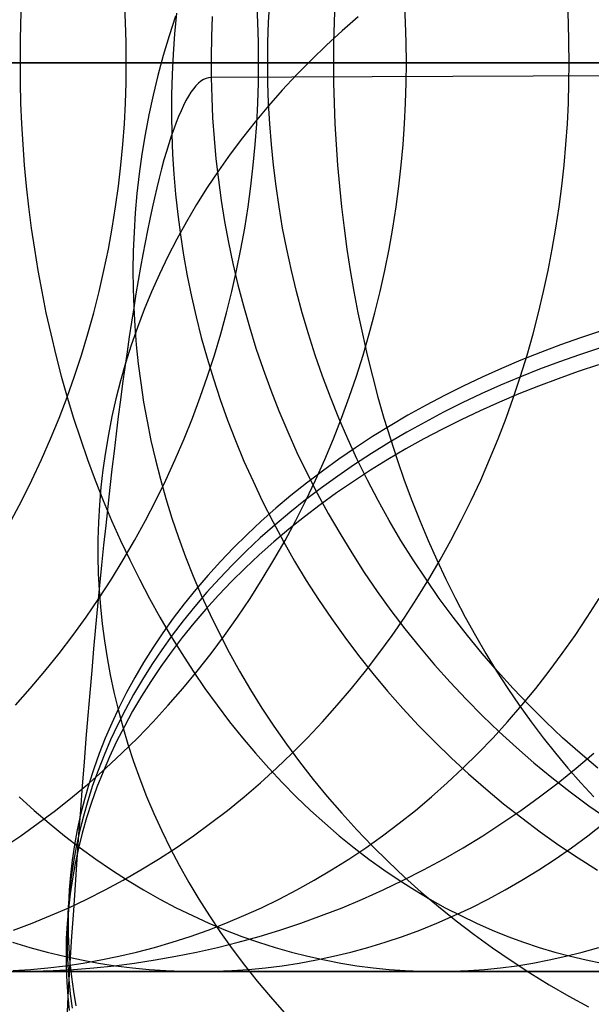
# Model space of a CAD drawing. Extents: x -10 to 451, y 0 to 260.
# Tile 20 of 61: x 46 to 56, y 146 to 163. Entities that reach past the tile are written whole.
import ezdxf

# ---------------------------------------------------------------- set-up
doc = ezdxf.new("R2010")
doc.units = 0
doc.layers.add('LIVELLO_04', color=200, linetype='CONTINUOUS')
doc.layers.add('PREDEFINITO', color=7, linetype='CONTINUOUS')

msp = doc.modelspace()

# ---------------------------------------------------------------- linework, layer by layer
at = {"layer": 'LIVELLO_04'}
for p, q in [((48.754, 163.041, 701.747), (48.643, 162.702, 701.606)), ((48.77, 163.088, 690.281), (48.736, 162.735, 690.212)), ((49.382, 163.035, 679.874), (49.368, 162.683, 679.874)), ((51.892, 163.027, 715.298), (51.616, 162.787, 715.136)), ((51.616, 162.787, 715.136), (51.347, 162.54, 714.97)), ((48.643, 162.702, 701.606), (48.542, 162.362, 701.465)), ((48.736, 162.735, 690.212), (48.711, 162.384, 690.143)), ((49.368, 162.683, 679.874), (49.362, 162.333, 679.874)), ((51.347, 162.54, 714.97), (51.085, 162.288, 714.801)), ((48.542, 162.362, 701.465), (48.45, 162.022, 701.324)), ((48.711, 162.384, 690.143), (48.693, 162.036, 690.075)), ((49.362, 162.333, 679.874), (49.364, 161.987, 679.874)), ((51.085, 162.288, 714.801), (50.832, 162.031, 714.628)), ((81.003, 162.116, 20.779), (49.364, 161.987, 679.874)), ((48.45, 162.022, 701.324), (48.367, 161.682, 701.183)), ((48.693, 162.036, 690.075), (48.684, 161.69, 690.007)), ((49.364, 161.987, 679.874), (49.373, 161.641, 679.874)), ((50.832, 162.031, 714.628), (50.586, 161.768, 714.451)), ((50.586, 161.768, 714.451), (50.349, 161.5, 714.271)), ((48.367, 161.682, 701.183), (48.294, 161.343, 701.043)), ((48.684, 161.69, 690.007), (48.682, 161.347, 689.94)), ((49.373, 161.641, 679.874), (49.389, 161.292, 679.875)), ((50.349, 161.5, 714.271), (50.121, 161.227, 714.088)), ((48.294, 161.343, 701.043), (48.229, 161.005, 700.903)), ((48.682, 161.347, 689.94), (48.689, 161.007, 689.873)), ((49.389, 161.292, 679.875), (49.414, 160.94, 679.875)), ((50.121, 161.227, 714.088), (49.901, 160.95, 713.902)), ((48.229, 161.005, 700.903), (48.174, 160.667, 700.763)), ((48.689, 161.007, 689.873), (48.702, 160.668, 689.807)), ((49.414, 160.94, 679.875), (49.447, 160.587, 679.876)), ((49.901, 160.95, 713.902), (49.69, 160.669, 713.713)), ((48.174, 160.667, 700.763), (48.127, 160.331, 700.624)), ((48.702, 160.668, 689.807), (48.724, 160.325, 689.74)), ((49.447, 160.587, 679.876), (49.488, 160.231, 679.876)), ((49.69, 160.669, 713.713), (49.489, 160.384, 713.522)), ((48.127, 160.331, 700.624), (48.09, 159.996, 700.486)), ((48.724, 160.325, 689.74), (48.753, 159.981, 689.673)), ((49.489, 160.384, 713.522), (49.296, 160.095, 713.328)), ((49.488, 160.231, 679.876), (49.538, 159.873, 679.877)), ((49.296, 160.095, 713.328), (49.113, 159.803, 713.132)), ((48.09, 159.996, 700.486), (48.06, 159.663, 700.349)), ((48.753, 159.981, 689.673), (48.79, 159.634, 689.606)), ((49.113, 159.803, 713.132), (48.939, 159.508, 712.935)), ((49.538, 159.873, 679.877), (49.596, 159.513, 679.878)), ((48.06, 159.663, 700.349), (48.039, 159.333, 700.212)), ((48.79, 159.634, 689.606), (48.836, 159.285, 689.538)), ((48.939, 159.508, 712.935), (48.775, 159.211, 712.736)), ((49.596, 159.513, 679.878), (49.663, 159.153, 679.879)), ((48.039, 159.333, 700.212), (48.026, 159.004, 700.077)), ((48.836, 159.285, 689.538), (48.89, 158.934, 689.47)), ((48.775, 159.211, 712.736), (48.621, 158.911, 712.535)), ((49.663, 159.153, 679.879), (49.739, 158.791, 679.88)), ((48.026, 159.004, 700.077), (48.021, 158.679, 699.943)), ((48.621, 158.911, 712.535), (48.476, 158.61, 712.333)), ((48.89, 158.934, 689.47), (48.953, 158.582, 689.402)), ((49.739, 158.791, 679.88), (49.824, 158.429, 679.881)), ((48.021, 158.679, 699.943), (48.024, 158.356, 699.81)), ((48.476, 158.61, 712.333), (48.34, 158.307, 712.13)), ((48.953, 158.582, 689.402), (49.025, 158.229, 689.334)), ((49.824, 158.429, 679.881), (49.918, 158.067, 679.882)), ((48.024, 158.356, 699.81), (48.035, 158.035, 699.678)), ((48.34, 158.307, 712.13), (48.214, 158.002, 711.926)), ((49.025, 158.229, 689.334), (49.106, 157.875, 689.266)), ((48.035, 158.035, 699.678), (48.053, 157.716, 699.546)), ((49.918, 158.067, 679.882), (50.021, 157.704, 679.883)), ((48.214, 158.002, 711.926), (48.098, 157.697, 711.722)), ((49.106, 157.875, 689.266), (49.195, 157.521, 689.198)), ((48.098, 157.697, 711.722), (47.991, 157.39, 711.517)), ((48.053, 157.716, 699.546), (48.078, 157.394, 699.414)), ((50.021, 157.704, 679.883), (50.134, 157.342, 679.884)), ((56.053, 157.629, 727.206), (55.707, 157.515, 727.093)), ((47.991, 157.39, 711.517), (47.894, 157.084, 711.312)), ((48.078, 157.394, 699.414), (48.112, 157.069, 699.281)), ((49.195, 157.521, 689.198), (49.294, 157.166, 689.13)), ((55.364, 157.394, 726.975), (55.024, 157.266, 726.849)), ((55.707, 157.515, 727.093), (55.364, 157.394, 726.975)), ((50.134, 157.342, 679.884), (50.256, 156.981, 679.886)), ((55.024, 157.266, 726.849), (54.686, 157.132, 726.717)), ((55.689, 157.226, 727.382), (55.346, 157.105, 727.263)), ((56.034, 157.341, 727.494), (55.689, 157.226, 727.382)), ((47.894, 157.084, 711.312), (47.806, 156.777, 711.107)), ((48.112, 157.069, 699.281), (48.154, 156.743, 699.147)), ((49.294, 157.166, 689.13), (49.402, 156.812, 689.062)), ((54.686, 157.132, 726.717), (54.352, 156.99, 726.578)), ((55.346, 157.105, 727.263), (55.005, 156.977, 727.138)), ((56.016, 157.052, 727.783), (55.671, 156.937, 727.671)), ((50.256, 156.981, 679.886), (50.387, 156.621, 679.887)), ((54.352, 156.99, 726.578), (54.022, 156.843, 726.432)), ((55.005, 156.977, 727.138), (54.668, 156.843, 727.005)), ((55.671, 156.937, 727.671), (55.327, 156.816, 727.552)), ((47.806, 156.777, 711.107), (47.728, 156.471, 710.902)), ((48.154, 156.743, 699.147), (48.204, 156.414, 699.012)), ((49.402, 156.812, 689.062), (49.519, 156.458, 688.994)), ((53.695, 156.688, 726.28), (53.373, 156.527, 726.122)), ((54.022, 156.843, 726.432), (53.695, 156.688, 726.28)), ((54.334, 156.702, 726.866), (54.003, 156.554, 726.721)), ((54.668, 156.843, 727.005), (54.334, 156.702, 726.866)), ((54.987, 156.688, 727.426), (54.649, 156.554, 727.294)), ((55.327, 156.816, 727.552), (54.987, 156.688, 727.426)), ((50.387, 156.621, 679.887), (50.528, 156.262, 679.889)), ((53.373, 156.527, 726.122), (53.056, 156.36, 725.957)), ((54.003, 156.554, 726.721), (53.677, 156.399, 726.569)), ((54.649, 156.554, 727.294), (54.315, 156.413, 727.155)), ((47.728, 156.471, 710.902), (47.659, 156.165, 710.698)), ((48.204, 156.414, 699.012), (48.263, 156.085, 698.877)), ((49.519, 156.458, 688.994), (49.646, 156.105, 688.927)), ((53.056, 156.36, 725.957), (52.745, 156.187, 725.786)), ((53.677, 156.399, 726.569), (53.355, 156.239, 726.41)), ((54.315, 156.413, 727.155), (53.985, 156.265, 727.009)), ((50.528, 156.262, 679.889), (50.679, 155.906, 679.891)), ((52.745, 156.187, 725.786), (52.438, 156.007, 725.609)), ((53.355, 156.239, 726.41), (53.038, 156.071, 726.245)), ((53.985, 156.265, 727.009), (53.658, 156.11, 726.857)), ((47.659, 156.165, 710.698), (47.598, 155.859, 710.494)), ((48.263, 156.085, 698.877), (48.33, 155.754, 698.741)), ((49.646, 156.105, 688.927), (49.782, 155.753, 688.86)), ((52.438, 156.007, 725.609), (52.138, 155.822, 725.426)), ((53.038, 156.071, 726.245), (52.726, 155.898, 726.074)), ((53.658, 156.11, 726.857), (53.337, 155.95, 726.699)), ((47.598, 155.859, 710.494), (47.547, 155.555, 710.291)), ((50.679, 155.906, 679.891), (50.838, 155.551, 679.893)), ((52.726, 155.898, 726.074), (52.42, 155.718, 725.897)), ((53.337, 155.95, 726.699), (53.019, 155.782, 726.534)), ((48.33, 155.754, 698.741), (48.407, 155.422, 698.606)), ((49.782, 155.753, 688.86), (49.928, 155.402, 688.793)), ((52.138, 155.822, 725.426), (51.844, 155.63, 725.237)), ((52.42, 155.718, 725.897), (52.119, 155.533, 725.714)), ((53.019, 155.782, 726.534), (52.708, 155.609, 726.363)), ((47.547, 155.555, 710.291), (47.505, 155.252, 710.088)), ((50.838, 155.551, 679.893), (51.008, 155.199, 679.895)), ((51.844, 155.63, 725.237), (51.556, 155.433, 725.042)), ((52.119, 155.533, 725.714), (51.825, 155.341, 725.525)), ((52.708, 155.609, 726.363), (52.401, 155.429, 726.186)), ((48.407, 155.422, 698.606), (48.492, 155.089, 698.469)), ((49.928, 155.402, 688.793), (50.083, 155.054, 688.727)), ((51.556, 155.433, 725.042), (51.275, 155.231, 724.842)), ((51.825, 155.341, 725.525), (51.538, 155.144, 725.331)), ((52.401, 155.429, 726.186), (52.101, 155.244, 726.003)), ((47.505, 155.252, 710.088), (47.471, 154.951, 709.887)), ((51.275, 155.231, 724.842), (51.002, 155.023, 724.637)), ((51.008, 155.199, 679.895), (51.186, 154.85, 679.897)), ((52.101, 155.244, 726.003), (51.807, 155.052, 725.814)), ((48.492, 155.089, 698.469), (48.586, 154.757, 698.333)), ((50.083, 155.054, 688.727), (50.247, 154.708, 688.661)), ((51.002, 155.023, 724.637), (50.735, 154.81, 724.426)), ((51.538, 155.144, 725.331), (51.257, 154.942, 725.131)), ((51.807, 155.052, 725.814), (51.519, 154.855, 725.619)), ((47.471, 154.951, 709.887), (47.446, 154.651, 709.687)), ((51.257, 154.942, 725.131), (50.983, 154.734, 724.925)), ((51.186, 154.85, 679.897), (51.374, 154.504, 679.899)), ((51.519, 154.855, 725.619), (51.238, 154.653, 725.419)), ((48.586, 154.757, 698.333), (48.689, 154.424, 698.197)), ((50.247, 154.708, 688.661), (50.421, 154.364, 688.596)), ((50.735, 154.81, 724.426), (50.477, 154.592, 724.211)), ((50.983, 154.734, 724.925), (50.717, 154.521, 724.715)), ((51.238, 154.653, 725.419), (50.965, 154.445, 725.214)), ((47.446, 154.651, 709.687), (47.429, 154.353, 709.488)), ((50.477, 154.592, 724.211), (50.226, 154.369, 723.991)), ((50.717, 154.521, 724.715), (50.458, 154.303, 724.499)), ((51.374, 154.504, 679.899), (51.572, 154.162, 679.901)), ((47.429, 154.353, 709.488), (47.42, 154.058, 709.291)), ((48.689, 154.424, 698.197), (48.802, 154.091, 698.062)), ((50.226, 154.369, 723.991), (49.984, 154.143, 723.766)), ((50.421, 154.364, 688.596), (50.604, 154.023, 688.532)), ((50.965, 154.445, 725.214), (50.698, 154.232, 725.003)), ((50.458, 154.303, 724.499), (50.208, 154.081, 724.279)), ((50.698, 154.232, 725.003), (50.44, 154.014, 724.788)), ((51.572, 154.162, 679.901), (51.778, 153.824, 679.903)), ((47.42, 154.058, 709.291), (47.419, 153.765, 709.096)), ((48.802, 154.091, 698.062), (48.924, 153.758, 697.926)), ((49.984, 154.143, 723.766), (49.75, 153.911, 723.538)), ((50.208, 154.081, 724.279), (49.966, 153.854, 724.055)), ((50.44, 154.014, 724.788), (50.189, 153.792, 724.568)), ((50.604, 154.023, 688.532), (50.797, 153.686, 688.469)), ((49.75, 153.911, 723.538), (49.525, 153.676, 723.305)), ((49.966, 153.854, 724.055), (49.732, 153.623, 723.826)), ((51.778, 153.824, 679.903), (51.994, 153.491, 679.906)), ((47.419, 153.765, 709.096), (47.426, 153.474, 708.902)), ((48.924, 153.758, 697.926), (49.055, 153.427, 697.791)), ((49.525, 153.676, 723.305), (49.308, 153.438, 723.069)), ((50.189, 153.792, 724.568), (49.947, 153.565, 724.344)), ((50.797, 153.686, 688.469), (50.998, 153.353, 688.406)), ((47.426, 153.474, 708.902), (47.44, 153.187, 708.71)), ((49.732, 153.623, 723.826), (49.506, 153.387, 723.594)), ((49.947, 153.565, 724.344), (49.713, 153.334, 724.115)), ((51.994, 153.491, 679.906), (52.218, 153.163, 679.908)), ((49.055, 153.427, 697.791), (49.195, 153.097, 697.657)), ((49.308, 153.438, 723.069), (49.101, 153.195, 722.829)), ((49.506, 153.387, 723.594), (49.29, 153.149, 723.357)), ((49.713, 153.334, 724.115), (49.488, 153.099, 723.882)), ((50.998, 153.353, 688.406), (51.209, 153.023, 688.345)), ((47.44, 153.187, 708.71), (47.462, 152.899, 708.519)), ((49.101, 153.195, 722.829), (48.903, 152.95, 722.586)), ((49.29, 153.149, 723.357), (49.082, 152.906, 723.118)), ((52.218, 153.163, 679.908), (52.451, 152.839, 679.911)), ((49.195, 153.097, 697.657), (49.346, 152.768, 697.523)), ((49.488, 153.099, 723.882), (49.271, 152.86, 723.646)), ((51.209, 153.023, 688.345), (51.429, 152.699, 688.284)), ((47.462, 152.899, 708.519), (47.492, 152.61, 708.326)), ((48.903, 152.95, 722.586), (48.714, 152.702, 722.34)), ((49.082, 152.906, 723.118), (48.884, 152.661, 722.875)), ((49.271, 152.86, 723.646), (49.064, 152.618, 723.406)), ((52.451, 152.839, 679.911), (52.693, 152.522, 679.913)), ((48.714, 152.702, 722.34), (48.534, 152.451, 722.092)), ((48.884, 152.661, 722.875), (48.695, 152.413, 722.629)), ((49.346, 152.768, 697.523), (49.505, 152.442, 697.39)), ((51.429, 152.699, 688.284), (51.658, 152.379, 688.224)), ((47.492, 152.61, 708.326), (47.53, 152.318, 708.131)), ((49.064, 152.618, 723.406), (48.866, 152.372, 723.163)), ((52.693, 152.522, 679.913), (52.943, 152.21, 679.916)), ((47.53, 152.318, 708.131), (47.576, 152.025, 707.936)), ((48.534, 152.451, 722.092), (48.364, 152.197, 721.841)), ((48.695, 152.413, 722.629), (48.515, 152.162, 722.38)), ((48.866, 152.372, 723.163), (48.677, 152.124, 722.918)), ((49.505, 152.442, 697.39), (49.674, 152.117, 697.258)), ((51.658, 152.379, 688.224), (51.895, 152.064, 688.166)), ((48.364, 152.197, 721.841), (48.203, 151.942, 721.588)), ((48.515, 152.162, 722.38), (48.345, 151.909, 722.13)), ((48.677, 152.124, 722.918), (48.497, 151.873, 722.669)), ((49.674, 152.117, 697.258), (49.852, 151.795, 697.128)), ((52.943, 152.21, 679.916), (53.202, 151.904, 679.919)), ((47.576, 152.025, 707.936), (47.63, 151.73, 707.74)), ((51.895, 152.064, 688.166), (52.141, 151.755, 688.109)), ((48.203, 151.942, 721.588), (48.052, 151.685, 721.333)), ((48.345, 151.909, 722.13), (48.184, 151.653, 721.877)), ((48.497, 151.873, 722.669), (48.327, 151.62, 722.418)), ((49.852, 151.795, 697.128), (50.04, 151.477, 696.998)), ((53.202, 151.904, 679.919), (53.468, 151.605, 679.922)), ((47.63, 151.73, 707.74), (47.693, 151.434, 707.543)), ((48.052, 151.685, 721.333), (47.91, 151.426, 721.077)), ((48.184, 151.653, 721.877), (48.033, 151.396, 721.622)), ((48.327, 151.62, 722.418), (48.166, 151.364, 722.165)), ((52.141, 151.755, 688.109), (52.395, 151.451, 688.053)), ((50.04, 151.477, 696.998), (50.236, 151.161, 696.87)), ((52.395, 151.451, 688.053), (52.657, 151.154, 687.998)), ((53.468, 151.605, 679.922), (53.742, 151.313, 679.925)), ((47.693, 151.434, 707.543), (47.765, 151.137, 707.345)), ((47.91, 151.426, 721.077), (47.778, 151.166, 720.819)), ((48.033, 151.396, 721.622), (47.892, 151.137, 721.365)), ((48.166, 151.364, 722.165), (48.015, 151.107, 721.91)), ((53.742, 151.313, 679.925), (54.023, 151.028, 679.928)), ((47.778, 151.166, 720.819), (47.656, 150.905, 720.56)), ((47.892, 151.137, 721.365), (47.76, 150.877, 721.108)), ((47.765, 151.137, 707.345), (47.845, 150.84, 707.147)), ((48.015, 151.107, 721.91), (47.873, 150.848, 721.654)), ((50.236, 151.161, 696.87), (50.442, 150.849, 696.744)), ((52.657, 151.154, 687.998), (52.928, 150.864, 687.945)), ((54.023, 151.028, 679.928), (54.312, 150.751, 679.931)), ((47.656, 150.905, 720.56), (47.543, 150.643, 720.301)), ((47.76, 150.877, 721.108), (47.638, 150.616, 720.849)), ((47.873, 150.848, 721.654), (47.741, 150.588, 721.396)), ((47.845, 150.84, 707.147), (47.934, 150.541, 706.949)), ((50.442, 150.849, 696.744), (50.658, 150.541, 696.62)), ((52.928, 150.864, 687.945), (53.205, 150.58, 687.893)), ((47.543, 150.643, 720.301), (47.44, 150.381, 720.041)), ((47.638, 150.616, 720.849), (47.525, 150.354, 720.589)), ((54.312, 150.751, 679.931), (54.607, 150.482, 679.934)), ((47.741, 150.588, 721.396), (47.619, 150.327, 721.137)), ((47.934, 150.541, 706.949), (48.032, 150.243, 706.75)), ((50.658, 150.541, 696.62), (50.882, 150.237, 696.497)), ((53.205, 150.58, 687.893), (53.49, 150.304, 687.843)), ((54.607, 150.482, 679.934), (54.909, 150.22, 679.937)), ((47.44, 150.381, 720.041), (47.347, 150.119, 719.78)), ((47.525, 150.354, 720.589), (47.422, 150.092, 720.329)), ((47.619, 150.327, 721.137), (47.507, 150.065, 720.878)), ((53.49, 150.304, 687.843), (53.783, 150.035, 687.794)), ((47.347, 150.119, 719.78), (47.262, 149.856, 719.52)), ((47.422, 150.092, 720.329), (47.328, 149.83, 720.069)), ((48.032, 150.243, 706.75), (48.14, 149.944, 706.552)), ((50.882, 150.237, 696.497), (51.114, 149.938, 696.376)), ((54.909, 150.22, 679.937), (55.218, 149.967, 679.94)), ((47.507, 150.065, 720.878), (47.403, 149.803, 720.618)), ((48.14, 149.944, 706.552), (48.256, 149.646, 706.353)), ((51.114, 149.938, 696.376), (51.356, 149.644, 696.258)), ((53.783, 150.035, 687.794), (54.081, 149.774, 687.747)), ((55.218, 149.967, 679.94), (55.532, 149.722, 679.944)), ((47.262, 149.856, 719.52), (47.187, 149.594, 719.26)), ((47.328, 149.83, 720.069), (47.244, 149.567, 719.809)), ((47.403, 149.803, 720.618), (47.31, 149.541, 720.357)), ((54.081, 149.774, 687.747), (54.387, 149.52, 687.701)), ((47.187, 149.594, 719.26), (47.122, 149.332, 719)), ((48.256, 149.646, 706.353), (48.382, 149.349, 706.156)), ((51.356, 149.644, 696.258), (51.606, 149.356, 696.142)), ((55.532, 149.722, 679.944), (55.851, 149.486, 679.947)), ((47.244, 149.567, 719.809), (47.169, 149.305, 719.548)), ((47.31, 149.541, 720.357), (47.225, 149.278, 720.097)), ((54.387, 149.52, 687.701), (54.698, 149.275, 687.657)), ((55.851, 149.486, 679.947), (56.176, 149.259, 679.951)), ((47.122, 149.332, 719), (47.065, 149.071, 718.741)), ((47.169, 149.305, 719.548), (47.103, 149.043, 719.289)), ((47.225, 149.278, 720.097), (47.151, 149.016, 719.837)), ((48.382, 149.349, 706.156), (48.518, 149.052, 705.959)), ((51.606, 149.356, 696.142), (51.864, 149.073, 696.028)), ((54.698, 149.275, 687.657), (55.015, 149.038, 687.615)), ((47.065, 149.071, 718.741), (47.017, 148.811, 718.483)), ((47.103, 149.043, 719.289), (47.047, 148.782, 719.03)), ((47.151, 149.016, 719.837), (47.085, 148.754, 719.577)), ((48.518, 149.052, 705.959), (48.662, 148.757, 705.762)), ((51.864, 149.073, 696.028), (52.13, 148.796, 695.917)), ((55.015, 149.038, 687.615), (55.338, 148.81, 687.575)), ((47.017, 148.811, 718.483), (46.979, 148.553, 718.226)), ((47.047, 148.782, 719.03), (46.999, 148.522, 718.772)), ((47.085, 148.754, 719.577), (47.028, 148.493, 719.318)), ((48.662, 148.757, 705.762), (48.816, 148.463, 705.567)), ((52.13, 148.796, 695.917), (52.404, 148.525, 695.808)), ((55.338, 148.81, 687.575), (55.666, 148.591, 687.536)), ((55.666, 148.591, 687.536), (55.998, 148.381, 687.5)), ((46.979, 148.553, 718.226), (46.948, 148.295, 717.971)), ((46.999, 148.522, 718.772), (46.96, 148.264, 718.515)), ((47.028, 148.493, 719.318), (46.981, 148.233, 719.06)), ((48.816, 148.463, 705.567), (48.98, 148.17, 705.373)), ((52.404, 148.525, 695.808), (52.685, 148.261, 695.702)), ((46.948, 148.295, 717.971), (46.927, 148.039, 717.717)), ((46.96, 148.264, 718.515), (46.93, 148.006, 718.259)), ((46.981, 148.233, 719.06), (46.942, 147.975, 718.804)), ((52.685, 148.261, 695.702), (52.974, 148.003, 695.6)), ((48.98, 148.17, 705.373), (49.153, 147.88, 705.181)), ((46.93, 148.006, 718.259), (46.908, 147.75, 718.006)), ((46.942, 147.975, 718.804), (46.911, 147.717, 718.548)), ((46.927, 148.039, 717.717), (46.913, 147.785, 717.465)), ((52.974, 148.003, 695.6), (53.269, 147.753, 695.5)), ((46.908, 147.75, 718.006), (46.895, 147.496, 717.753)), ((46.913, 147.785, 717.465), (46.908, 147.533, 717.214)), ((49.153, 147.88, 705.181), (49.335, 147.593, 704.99)), ((53.269, 147.753, 695.5), (53.571, 147.51, 695.403)), ((46.911, 147.717, 718.548), (46.89, 147.461, 718.294)), ((49.335, 147.593, 704.99), (49.527, 147.308, 704.801)), ((46.89, 147.461, 718.294), (46.876, 147.207, 718.042)), ((46.895, 147.496, 717.753), (46.889, 147.244, 717.503)), ((46.908, 147.533, 717.214), (46.91, 147.283, 716.966)), ((53.571, 147.51, 695.403), (53.88, 147.275, 695.309)), ((46.889, 147.244, 717.503), (46.892, 146.994, 717.255)), ((46.91, 147.283, 716.966), (46.92, 147.036, 716.72)), ((49.527, 147.308, 704.801), (49.727, 147.026, 704.614)), ((53.88, 147.275, 695.309), (54.195, 147.047, 695.219)), ((46.876, 147.207, 718.042), (46.871, 146.955, 717.792)), ((54.195, 147.047, 695.219), (54.515, 146.827, 695.132)), ((46.871, 146.955, 717.792), (46.873, 146.705, 717.543)), ((46.892, 146.994, 717.255), (46.902, 146.747, 717.009)), ((46.92, 147.036, 716.72), (46.938, 146.79, 716.477)), ((49.727, 147.026, 704.614), (49.937, 146.748, 704.43)), ((46.938, 146.79, 716.477), (46.901, 146.213, 717.054)), ((46.902, 146.747, 717.009), (46.92, 146.501, 716.765)), ((46.938, 146.79, 716.477), (46.963, 146.546, 716.233)), ((49.937, 146.748, 704.43), (50.156, 146.473, 704.248)), ((54.515, 146.827, 695.132), (54.84, 146.616, 695.048)), ((46.873, 146.705, 717.543), (46.884, 146.458, 717.297)), ((46.963, 146.546, 716.233), (46.997, 146.299, 715.988)), ((54.84, 146.616, 695.048), (55.171, 146.413, 694.968)), ((46.884, 146.458, 717.297), (46.901, 146.213, 717.054)), ((46.92, 146.501, 716.765), (46.945, 146.257, 716.522)), ((50.156, 146.473, 704.248), (50.384, 146.202, 704.068)), ((55.171, 146.413, 694.968), (55.506, 146.218, 694.892)), ((46.901, 146.213, 717.054), (46.609, 139.682, 723.577)), ((46.901, 146.213, 717.054), (46.927, 145.968, 716.81)), ((46.945, 146.257, 716.522), (46.978, 146.01, 716.277)), ((46.997, 146.299, 715.988), (47.038, 146.051, 715.742)), ((50.384, 146.202, 704.068), (50.62, 145.936, 703.892)), ((55.506, 146.218, 694.892), (55.846, 146.032, 694.819))]:
    msp.add_line(p, q, dxfattribs=at)
at = {"layer": 'LIVELLO_04', "extrusion": (0.997696, 0.003912, 0.067733)}
msp.add_arc((109.875, 674.921, 95.933), 51.917, 0.0057, 44.9704, dxfattribs=at)
at = {"layer": 'PREDEFINITO'}
for p, q in [((46.107, 163.287, 1014.979), (46.092, 162.935, 1014.992)), ((47.893, 162.935, 949.079), (47.875, 163.287, 949.085)), ((50.165, 162.935, 956.739), (50.147, 163.287, 956.746)), ((50.351, 162.935, 20.779), (50.37, 163.287, 20.779)), ((51.49, 163.287, 1021.479), (51.476, 162.935, 1021.492)), ((52.703, 162.935, 963.998), (52.686, 163.287, 964.006)), ((55.5, 162.935, 970.859), (55.483, 163.287, 970.869)), ((46.092, 162.935, 1014.992), (46.084, 162.586, 1014.999)), ((47.904, 162.586, 949.075), (47.893, 162.935, 949.079)), ((50.176, 162.586, 956.735), (50.165, 162.935, 956.739)), ((50.34, 162.586, 20.779), (50.351, 162.935, 20.779)), ((51.476, 162.935, 1021.492), (51.468, 162.586, 1021.501)), ((52.714, 162.586, 963.993), (52.703, 162.935, 963.998)), ((55.51, 162.586, 970.854), (55.5, 162.935, 970.859)), ((46.084, 162.586, 1014.999), (46.081, 162.24, 1015.002)), ((47.907, 162.24, 949.074), (47.904, 162.586, 949.075)), ((50.179, 162.24, 956.733), (50.176, 162.586, 956.735)), ((50.336, 162.24, 20.779), (50.34, 162.586, 20.779)), ((51.468, 162.586, 1021.501), (51.465, 162.24, 1021.503)), ((52.717, 162.24, 963.991), (52.714, 162.586, 963.993)), ((55.514, 162.24, 970.852), (55.51, 162.586, 970.854)), ((50.336, 162.24, 20.779), (9.937, 162.24, 862.345)), ((81.002, 162.24, 20.779), (40.604, 162.24, 862.345)), ((43.525, 162.24, 1011.6), (46.081, 162.24, 1015.002)), ((45.909, 162.24, 941.011), (46.867, 162.24, 945.068)), ((46.081, 162.24, 1015.002), (48.722, 162.24, 1018.296)), ((46.081, 162.24, 1015.002), (46.084, 161.894, 1014.999)), ((46.867, 162.24, 945.068), (47.907, 162.24, 949.074)), ((47.904, 161.894, 949.075), (47.907, 162.24, 949.074)), ((47.907, 162.24, 949.074), (49.003, 162.24, 952.931)), ((48.722, 162.24, 1018.296), (51.465, 162.24, 1021.503)), ((49.003, 162.24, 952.931), (50.179, 162.24, 956.733)), ((50.176, 161.894, 956.735), (50.179, 162.24, 956.733)), ((50.179, 162.24, 956.733), (51.409, 162.24, 960.392)), ((50.34, 161.894, 20.779), (50.336, 162.24, 20.779)), ((51.409, 162.24, 960.392), (52.717, 162.24, 963.991)), ((51.465, 162.24, 1021.503), (54.299, 162.24, 1024.609)), ((51.465, 162.24, 1021.503), (51.468, 161.894, 1021.501)), ((52.714, 161.894, 963.993), (52.717, 162.24, 963.991)), ((52.717, 162.24, 963.991), (54.076, 162.24, 967.454)), ((54.076, 162.24, 967.454), (55.514, 162.24, 970.852)), ((54.299, 162.24, 1024.609), (57.231, 162.24, 1027.62)), ((55.51, 161.894, 970.854), (55.514, 162.24, 970.852)), ((55.514, 162.24, 970.852), (57, 162.24, 974.122)), ((46.084, 161.894, 1014.999), (46.092, 161.545, 1014.992)), ((47.893, 161.545, 949.079), (47.904, 161.894, 949.075)), ((50.165, 161.545, 956.739), (50.176, 161.894, 956.735)), ((50.351, 161.545, 20.779), (50.34, 161.894, 20.779)), ((51.468, 161.894, 1021.501), (51.476, 161.545, 1021.492)), ((52.703, 161.545, 963.998), (52.714, 161.894, 963.993)), ((55.5, 161.545, 970.859), (55.51, 161.894, 970.854)), ((46.092, 161.545, 1014.992), (46.107, 161.193, 1014.979)), ((47.875, 161.193, 949.085), (47.893, 161.545, 949.079)), ((50.147, 161.193, 956.746), (50.165, 161.545, 956.739)), ((50.37, 161.193, 20.779), (50.351, 161.545, 20.779)), ((51.476, 161.545, 1021.492), (51.49, 161.193, 1021.479)), ((52.686, 161.193, 964.006), (52.703, 161.545, 963.998)), ((55.483, 161.193, 970.869), (55.5, 161.545, 970.859)), ((46.107, 161.193, 1014.979), (46.128, 160.838, 1014.96)), ((47.849, 160.838, 949.094), (47.875, 161.193, 949.085)), ((50.122, 160.838, 956.756), (50.147, 161.193, 956.746)), ((50.398, 160.838, 20.779), (50.37, 161.193, 20.779)), ((51.49, 161.193, 1021.479), (51.509, 160.838, 1021.459)), ((52.661, 160.838, 964.017), (52.686, 161.193, 964.006)), ((55.459, 160.838, 970.881), (55.483, 161.193, 970.869)), ((46.128, 160.838, 1014.96), (46.154, 160.482, 1014.937)), ((47.815, 160.482, 949.106), (47.849, 160.838, 949.094)), ((50.088, 160.482, 956.77), (50.122, 160.838, 956.756)), ((50.434, 160.482, 20.779), (50.398, 160.838, 20.779)), ((51.509, 160.838, 1021.459), (51.535, 160.482, 1021.433)), ((52.628, 160.482, 964.032), (52.661, 160.838, 964.017)), ((55.427, 160.482, 970.898), (55.459, 160.838, 970.881)), ((46.154, 160.482, 1014.937), (46.188, 160.123, 1014.907)), ((47.773, 160.123, 949.12), (47.815, 160.482, 949.106)), ((50.047, 160.123, 956.786), (50.088, 160.482, 956.77)), ((50.478, 160.123, 20.779), (50.434, 160.482, 20.779)), ((51.535, 160.482, 1021.433), (51.566, 160.123, 1021.402)), ((52.588, 160.123, 964.051), (52.628, 160.482, 964.032)), ((55.388, 160.123, 970.919), (55.427, 160.482, 970.898)), ((46.188, 160.123, 1014.907), (46.227, 159.763, 1014.872)), ((47.723, 159.763, 949.138), (47.773, 160.123, 949.12)), ((49.998, 159.763, 956.806), (50.047, 160.123, 956.786)), ((50.53, 159.763, 20.779), (50.478, 160.123, 20.779)), ((51.566, 160.123, 1021.402), (51.603, 159.763, 1021.364)), ((52.54, 159.763, 964.073), (52.588, 160.123, 964.051)), ((55.341, 159.763, 970.944), (55.388, 160.123, 970.919)), ((46.227, 159.763, 1014.872), (46.274, 159.401, 1014.831)), ((47.665, 159.401, 949.158), (47.723, 159.763, 949.138)), ((49.941, 159.401, 956.829), (49.998, 159.763, 956.806)), ((50.592, 159.401, 20.779), (50.53, 159.763, 20.779)), ((51.603, 159.763, 1021.364), (51.647, 159.401, 1021.32)), ((52.484, 159.401, 964.099), (52.54, 159.763, 964.073)), ((55.287, 159.401, 970.972), (55.341, 159.763, 970.944)), ((46.274, 159.401, 1014.831), (46.327, 159.039, 1014.784)), ((47.598, 159.039, 949.181), (47.665, 159.401, 949.158)), ((49.876, 159.039, 956.855), (49.941, 159.401, 956.829)), ((50.662, 159.039, 20.779), (50.592, 159.401, 20.779)), ((51.647, 159.401, 1021.32), (51.697, 159.039, 1021.27)), ((52.42, 159.039, 964.128), (52.484, 159.401, 964.099)), ((55.224, 159.039, 971.005), (55.287, 159.401, 970.972)), ((46.327, 159.039, 1014.784), (46.387, 158.675, 1014.731)), ((47.523, 158.675, 949.207), (47.598, 159.039, 949.181)), ((49.802, 158.675, 956.884), (49.876, 159.039, 956.855)), ((50.742, 158.675, 20.779), (50.662, 159.039, 20.779)), ((51.697, 159.039, 1021.27), (51.754, 158.675, 1021.213)), ((52.348, 158.675, 964.162), (52.42, 159.039, 964.128)), ((55.154, 158.675, 971.043), (55.224, 159.039, 971.005)), ((46.387, 158.675, 1014.731), (46.453, 158.311, 1014.672)), ((47.439, 158.311, 949.235), (47.523, 158.675, 949.207)), ((49.72, 158.311, 956.917), (49.802, 158.675, 956.884)), ((50.83, 158.311, 20.779), (50.742, 158.675, 20.779)), ((51.754, 158.675, 1021.213), (51.816, 158.311, 1021.15)), ((52.267, 158.311, 964.199), (52.348, 158.675, 964.162)), ((55.075, 158.311, 971.084), (55.154, 158.675, 971.043)), ((46.453, 158.311, 1014.672), (46.527, 157.948, 1014.607)), ((47.347, 157.948, 949.267), (47.439, 158.311, 949.235)), ((49.629, 157.948, 956.954), (49.72, 158.311, 956.917)), ((50.928, 157.948, 20.779), (50.83, 158.311, 20.779)), ((51.816, 158.311, 1021.15), (51.886, 157.948, 1021.08)), ((52.178, 157.948, 964.24), (52.267, 158.311, 964.199)), ((54.989, 157.948, 971.13), (55.075, 158.311, 971.084)), ((46.527, 157.948, 1014.607), (46.608, 157.584, 1014.535)), ((47.245, 157.584, 949.302), (47.347, 157.948, 949.267)), ((49.529, 157.584, 956.994), (49.629, 157.948, 956.954)), ((51.035, 157.584, 20.779), (50.928, 157.948, 20.779)), ((51.886, 157.948, 1021.08), (51.962, 157.584, 1021.003)), ((52.081, 157.584, 964.285), (52.178, 157.948, 964.24)), ((54.894, 157.584, 971.18), (54.989, 157.948, 971.13)), ((46.608, 157.584, 1014.535), (46.696, 157.221, 1014.457)), ((47.135, 157.221, 949.34), (47.245, 157.584, 949.302)), ((49.421, 157.221, 957.037), (49.529, 157.584, 956.994)), ((51.151, 157.221, 20.779), (51.035, 157.584, 20.779)), ((51.962, 157.584, 1021.003), (52.045, 157.221, 1020.92)), ((51.975, 157.221, 964.334), (52.081, 157.584, 964.285)), ((54.79, 157.221, 971.235), (54.894, 157.584, 971.18)), ((46.696, 157.221, 1014.457), (46.79, 156.859, 1014.373)), ((47.016, 156.859, 949.381), (47.135, 157.221, 949.34)), ((49.304, 156.859, 957.084), (49.421, 157.221, 957.037)), ((51.277, 156.859, 20.779), (51.151, 157.221, 20.779)), ((51.86, 156.859, 964.387), (51.975, 157.221, 964.334)), ((52.045, 157.221, 1020.92), (52.134, 156.859, 1020.83)), ((54.679, 156.859, 971.294), (54.79, 157.221, 971.235)), ((46.79, 156.859, 1014.373), (46.893, 156.498, 1014.283)), ((46.888, 156.498, 949.426), (47.016, 156.859, 949.381)), ((49.178, 156.498, 957.134), (49.304, 156.859, 957.084)), ((51.412, 156.498, 20.779), (51.277, 156.859, 20.779)), ((51.737, 156.498, 964.443), (51.86, 156.859, 964.387)), ((52.134, 156.859, 1020.83), (52.23, 156.498, 1020.733)), ((54.559, 156.498, 971.357), (54.679, 156.859, 971.294)), ((46.751, 156.139, 949.473), (46.888, 156.498, 949.426)), ((46.893, 156.498, 1014.283), (47.002, 156.139, 1014.186)), ((49.043, 156.139, 957.188), (49.178, 156.498, 957.134)), ((51.557, 156.139, 20.779), (51.412, 156.498, 20.779)), ((51.605, 156.139, 964.504), (51.737, 156.498, 964.443)), ((52.23, 156.498, 1020.733), (52.333, 156.139, 1020.63)), ((54.43, 156.139, 971.425), (54.559, 156.498, 971.357)), ((46.604, 155.781, 949.523), (46.751, 156.139, 949.473)), ((47.002, 156.139, 1014.186), (47.118, 155.781, 1014.083)), ((48.899, 155.781, 957.246), (49.043, 156.139, 957.188)), ((51.464, 155.781, 964.569), (51.605, 156.139, 964.504)), ((51.712, 155.781, 20.779), (51.557, 156.139, 20.779)), ((52.333, 156.139, 1020.63), (52.443, 155.781, 1020.519)), ((54.293, 155.781, 971.497), (54.43, 156.139, 971.425)), ((46.449, 155.427, 949.577), (46.604, 155.781, 949.523)), ((47.118, 155.781, 1014.083), (47.242, 155.427, 1013.974)), ((48.747, 155.427, 957.307), (48.899, 155.781, 957.246)), ((51.315, 155.427, 964.638), (51.464, 155.781, 964.569)), ((51.875, 155.427, 20.779), (51.712, 155.781, 20.779)), ((52.443, 155.781, 1020.519), (52.559, 155.427, 1020.402)), ((54.148, 155.427, 971.574), (54.293, 155.781, 971.497)), ((46.285, 155.075, 949.633), (46.449, 155.427, 949.577)), ((47.242, 155.427, 1013.974), (47.372, 155.075, 1013.858)), ((48.586, 155.075, 957.371), (48.747, 155.427, 957.307)), ((51.157, 155.075, 964.711), (51.315, 155.427, 964.638)), ((52.049, 155.075, 20.779), (51.875, 155.427, 20.779)), ((52.559, 155.427, 1020.402), (52.682, 155.075, 1020.278)), ((53.994, 155.075, 971.656), (54.148, 155.427, 971.574)), ((46.112, 154.726, 949.693), (46.285, 155.075, 949.633)), ((47.372, 155.075, 1013.858), (47.51, 154.726, 1013.736)), ((48.416, 154.726, 957.439), (48.586, 155.075, 957.371)), ((50.991, 154.726, 964.788), (51.157, 155.075, 964.711)), ((52.232, 154.726, 20.779), (52.049, 155.075, 20.779)), ((52.682, 155.075, 1020.278), (52.812, 154.726, 1020.148)), ((53.832, 154.726, 971.741), (53.994, 155.075, 971.656)), ((45.93, 154.381, 949.756), (46.112, 154.726, 949.693)), ((47.51, 154.726, 1013.736), (47.655, 154.381, 1013.608)), ((48.237, 154.381, 957.511), (48.416, 154.726, 957.439)), ((50.816, 154.381, 964.868), (50.991, 154.726, 964.788)), ((52.424, 154.381, 20.779), (52.232, 154.726, 20.779)), ((52.812, 154.726, 1020.148), (52.949, 154.381, 1020.01)), ((53.661, 154.381, 971.831), (53.832, 154.726, 971.741)), ((47.655, 154.381, 1013.608), (47.807, 154.04, 1013.473)), ((48.05, 154.04, 957.586), (48.237, 154.381, 957.511)), ((50.633, 154.04, 964.953), (50.816, 154.381, 964.868)), ((52.625, 154.04, 20.779), (52.424, 154.381, 20.779)), ((52.949, 154.381, 1020.01), (53.092, 154.04, 1019.866)), ((53.483, 154.04, 971.926), (53.661, 154.381, 971.831)), ((47.807, 154.04, 1013.473), (47.965, 153.704, 1013.333)), ((47.854, 153.704, 957.664), (48.05, 154.04, 957.586)), ((50.441, 153.704, 965.041), (50.633, 154.04, 964.953)), ((52.835, 153.704, 20.779), (52.625, 154.04, 20.779)), ((53.092, 154.04, 1019.866), (53.241, 153.704, 1019.716)), ((53.296, 153.704, 972.024), (53.483, 154.04, 971.926)), ((47.65, 153.372, 957.746), (47.854, 153.704, 957.664)), ((47.965, 153.704, 1013.333), (48.131, 153.372, 1013.187)), ((50.242, 153.372, 965.133), (50.441, 153.704, 965.041)), ((53.055, 153.372, 20.779), (52.835, 153.704, 20.779)), ((53.102, 153.372, 972.127), (53.296, 153.704, 972.024)), ((53.241, 153.704, 1019.716), (53.397, 153.372, 1019.559)), ((47.437, 153.045, 957.831), (47.65, 153.372, 957.746)), ((48.131, 153.372, 1013.187), (48.303, 153.045, 1013.034)), ((50.034, 153.045, 965.229), (50.242, 153.372, 965.133)), ((52.899, 153.045, 972.234), (53.102, 153.372, 972.127)), ((53.283, 153.045, 20.779), (53.055, 153.372, 20.779)), ((53.397, 153.372, 1019.559), (53.559, 153.045, 1019.396)), ((47.217, 152.723, 957.919), (47.437, 153.045, 957.831)), ((48.303, 153.045, 1013.034), (48.481, 152.723, 1012.876)), ((49.818, 152.723, 965.329), (50.034, 153.045, 965.229)), ((52.689, 152.723, 972.345), (52.899, 153.045, 972.234)), ((53.52, 152.723, 20.779), (53.283, 153.045, 20.779)), ((53.559, 153.045, 1019.396), (53.728, 152.723, 1019.226)), ((55.825, 152.723, 978.976), (56.028, 153.045, 978.853)), ((46.989, 152.407, 958.011), (47.217, 152.723, 957.919)), ((48.481, 152.723, 1012.876), (48.666, 152.407, 1012.712)), ((49.595, 152.407, 965.432), (49.818, 152.723, 965.329)), ((52.471, 152.407, 972.46), (52.689, 152.723, 972.345)), ((53.765, 152.407, 20.779), (53.52, 152.723, 20.779)), ((53.728, 152.723, 1019.226), (53.902, 152.407, 1019.051)), ((55.614, 152.407, 979.103), (55.825, 152.723, 978.976)), ((46.753, 152.098, 958.105), (46.989, 152.407, 958.011)), ((48.666, 152.407, 1012.712), (48.858, 152.098, 1012.543)), ((49.364, 152.098, 965.538), (49.595, 152.407, 965.432)), ((52.246, 152.098, 972.579), (52.471, 152.407, 972.46)), ((54.019, 152.098, 20.779), (53.765, 152.407, 20.779)), ((53.902, 152.407, 1019.051), (54.082, 152.098, 1018.87)), ((55.396, 152.098, 979.235), (55.614, 152.407, 979.103)), ((46.509, 151.795, 958.203), (46.753, 152.098, 958.105)), ((48.858, 152.098, 1012.543), (49.055, 151.795, 1012.368)), ((49.125, 151.795, 965.648), (49.364, 152.098, 965.538)), ((52.014, 151.795, 972.702), (52.246, 152.098, 972.579)), ((54.28, 151.795, 20.779), (54.019, 152.098, 20.779)), ((54.082, 152.098, 1018.87), (54.268, 151.795, 1018.682)), ((55.171, 151.795, 979.371), (55.396, 152.098, 979.235)), ((46.258, 151.498, 958.303), (46.509, 151.795, 958.203)), ((48.88, 151.498, 965.761), (49.125, 151.795, 965.648)), ((49.055, 151.795, 1012.368), (49.258, 151.498, 1012.188)), ((51.775, 151.498, 972.828), (52.014, 151.795, 972.702)), ((54.268, 151.795, 1018.682), (54.46, 151.498, 1018.49)), ((54.55, 151.498, 20.779), (54.28, 151.795, 20.779)), ((54.939, 151.498, 979.51), (55.171, 151.795, 979.371)), ((46.001, 151.209, 958.406), (46.258, 151.498, 958.303)), ((48.628, 151.209, 965.878), (48.88, 151.498, 965.761)), ((49.258, 151.498, 1012.188), (49.467, 151.209, 1012.003)), ((51.529, 151.209, 972.958), (51.775, 151.498, 972.828)), ((54.46, 151.498, 1018.49), (54.657, 151.209, 1018.292)), ((54.827, 151.209, 20.779), (54.55, 151.498, 20.779)), ((54.701, 151.209, 979.654), (54.939, 151.498, 979.51)), ((48.369, 150.927, 965.997), (48.628, 151.209, 965.878)), ((49.467, 151.209, 1012.003), (49.681, 150.927, 1011.814)), ((51.277, 150.927, 973.092), (51.529, 151.209, 972.958)), ((54.456, 150.927, 979.801), (54.701, 151.209, 979.654)), ((54.657, 151.209, 1018.292), (54.859, 150.927, 1018.088)), ((55.111, 150.927, 20.779), (54.827, 151.209, 20.779)), ((48.104, 150.653, 966.119), (48.369, 150.927, 965.997)), ((49.681, 150.927, 1011.814), (49.901, 150.653, 1011.619)), ((51.019, 150.653, 973.228), (51.277, 150.927, 973.092)), ((54.206, 150.653, 979.952), (54.456, 150.927, 979.801)), ((54.859, 150.927, 1018.088), (55.066, 150.653, 1017.88)), ((55.402, 150.653, 20.779), (55.111, 150.927, 20.779)), ((47.832, 150.387, 966.245), (48.104, 150.653, 966.119)), ((49.901, 150.653, 1011.619), (50.126, 150.387, 1011.42)), ((50.754, 150.387, 973.368), (51.019, 150.653, 973.228)), ((53.949, 150.387, 980.107), (54.206, 150.653, 979.952)), ((55.066, 150.653, 1017.88), (55.277, 150.387, 1017.667)), ((55.7, 150.387, 20.779), (55.402, 150.653, 20.779)), ((47.555, 150.129, 966.372), (47.832, 150.387, 966.245)), ((50.126, 150.387, 1011.42), (50.355, 150.129, 1011.217)), ((50.484, 150.129, 973.511), (50.754, 150.387, 973.368)), ((53.688, 150.129, 980.265), (53.949, 150.387, 980.107)), ((55.277, 150.387, 1017.667), (55.493, 150.129, 1017.449)), ((55.633, 150.129, 431.173), (55.937, 150.387, 431.173)), ((56.005, 150.129, 20.779), (55.7, 150.387, 20.779)), ((47.273, 149.879, 966.503), (47.555, 150.129, 966.372)), ((50.209, 149.879, 973.656), (50.484, 150.129, 973.511)), ((50.355, 150.129, 1011.217), (50.589, 149.879, 1011.01)), ((53.421, 149.879, 980.426), (53.688, 150.129, 980.265)), ((55.323, 149.879, 431.173), (55.633, 150.129, 431.173)), ((55.493, 150.129, 1017.449), (55.714, 149.879, 1017.228)), ((46.985, 149.638, 966.636), (47.273, 149.879, 966.503)), ((49.929, 149.638, 973.804), (50.209, 149.879, 973.656)), ((50.589, 149.879, 1011.01), (50.827, 149.638, 1010.799)), ((53.149, 149.638, 980.59), (53.421, 149.879, 980.426)), ((55.007, 149.638, 431.173), (55.323, 149.879, 431.173)), ((55.714, 149.879, 1017.228), (55.939, 149.638, 1017.002)), ((46.069, 149.638, 1004.225), (46.324, 149.406, 1004.026)), ((46.692, 149.406, 966.771), (46.985, 149.638, 966.636)), ((49.644, 149.406, 973.955), (49.929, 149.638, 973.804)), ((50.827, 149.638, 1010.799), (51.069, 149.406, 1010.584)), ((52.873, 149.406, 980.756), (53.149, 149.638, 980.59)), ((54.685, 149.406, 431.173), (55.007, 149.638, 431.173)), ((46.324, 149.406, 1004.026), (46.583, 149.183, 1003.824)), ((46.395, 149.183, 966.908), (46.692, 149.406, 966.771)), ((49.354, 149.183, 974.108), (49.644, 149.406, 973.955)), ((51.069, 149.406, 1010.584), (51.316, 149.183, 1010.366)), ((52.592, 149.183, 980.926), (52.873, 149.406, 980.756)), ((54.359, 149.183, 431.173), (54.685, 149.406, 431.173)), ((46.094, 148.969, 967.047), (46.395, 149.183, 966.908)), ((46.583, 149.183, 1003.824), (46.846, 148.969, 1003.619)), ((49.06, 148.969, 974.263), (49.354, 149.183, 974.108)), ((51.316, 149.183, 1010.366), (51.565, 148.969, 1010.145)), ((52.307, 148.969, 981.097), (52.592, 149.183, 980.926)), ((54.028, 148.969, 431.173), (54.359, 149.183, 431.173)), ((55.832, 148.969, 987.556), (56.107, 149.183, 987.367)), ((45.788, 148.764, 967.187), (46.094, 148.969, 967.047)), ((46.846, 148.969, 1003.619), (47.112, 148.764, 1003.412)), ((48.763, 148.764, 974.42), (49.06, 148.969, 974.263)), ((51.565, 148.969, 1010.145), (51.818, 148.764, 1009.922)), ((52.019, 148.764, 981.271), (52.307, 148.969, 981.097)), ((53.693, 148.764, 431.173), (54.028, 148.969, 431.173)), ((55.555, 148.764, 987.746), (55.832, 148.969, 987.556)), ((47.112, 148.764, 1003.412), (47.381, 148.569, 1003.202)), ((48.462, 148.569, 974.579), (48.763, 148.764, 974.42)), ((51.727, 148.569, 981.447), (52.019, 148.764, 981.271)), ((51.818, 148.764, 1009.922), (52.074, 148.569, 1009.695)), ((53.354, 148.569, 431.173), (53.693, 148.764, 431.173)), ((55.274, 148.569, 987.939), (55.555, 148.764, 987.746)), ((47.381, 148.569, 1003.202), (47.653, 148.383, 1002.99)), ((48.158, 148.383, 974.74), (48.462, 148.569, 974.579)), ((51.433, 148.383, 981.625), (51.727, 148.569, 981.447)), ((52.074, 148.569, 1009.695), (52.332, 148.383, 1009.466)), ((53.011, 148.383, 431.173), (53.354, 148.569, 431.173)), ((54.99, 148.383, 988.134), (55.274, 148.569, 987.939)), ((47.653, 148.383, 1002.99), (47.927, 148.206, 1002.776)), ((47.851, 148.206, 974.902), (48.158, 148.383, 974.74)), ((51.135, 148.206, 981.804), (51.433, 148.383, 981.625)), ((52.332, 148.383, 1009.466), (52.593, 148.206, 1009.235)), ((52.665, 148.206, 431.173), (53.011, 148.383, 431.173)), ((54.703, 148.206, 988.331), (54.99, 148.383, 988.134)), ((47.542, 148.04, 975.066), (47.851, 148.206, 974.902)), ((47.927, 148.206, 1002.776), (48.204, 148.04, 1002.561)), ((50.836, 148.04, 981.985), (51.135, 148.206, 981.804)), ((52.317, 148.04, 431.173), (52.665, 148.206, 431.173)), ((52.593, 148.206, 1009.235), (52.856, 148.04, 1009.003)), ((54.414, 148.04, 988.529), (54.703, 148.206, 988.331)), ((47.23, 147.883, 975.23), (47.542, 148.04, 975.066)), ((48.204, 148.04, 1002.561), (48.482, 147.883, 1002.343)), ((50.534, 147.883, 982.167), (50.836, 148.04, 981.985)), ((51.966, 147.883, 431.173), (52.317, 148.04, 431.173)), ((52.856, 148.04, 1009.003), (53.12, 147.883, 1008.768)), ((54.123, 147.883, 988.729), (54.414, 148.04, 988.529)), ((46.603, 147.598, 975.562), (46.917, 147.735, 975.396)), ((46.917, 147.735, 975.396), (47.23, 147.883, 975.23)), ((48.482, 147.883, 1002.343), (48.762, 147.735, 1002.125)), ((48.762, 147.735, 1002.125), (49.044, 147.598, 1001.906)), ((49.925, 147.598, 982.534), (50.23, 147.735, 982.35)), ((50.23, 147.735, 982.35), (50.534, 147.883, 982.167)), ((51.258, 147.598, 431.173), (51.613, 147.735, 431.173)), ((51.613, 147.735, 431.173), (51.966, 147.883, 431.173)), ((53.12, 147.883, 1008.768), (53.386, 147.735, 1008.533)), ((53.386, 147.735, 1008.533), (53.654, 147.598, 1008.296)), ((53.537, 147.598, 989.131), (53.831, 147.735, 988.929)), ((53.831, 147.735, 988.929), (54.123, 147.883, 988.729)), ((46.287, 147.47, 975.729), (46.603, 147.598, 975.562)), ((49.044, 147.598, 1001.906), (49.326, 147.47, 1001.685)), ((49.619, 147.47, 982.719), (49.925, 147.598, 982.534)), ((50.902, 147.47, 431.173), (51.258, 147.598, 431.173)), ((53.242, 147.47, 989.334), (53.537, 147.598, 989.131)), ((53.654, 147.598, 1008.296), (53.922, 147.47, 1008.058)), ((45.97, 147.351, 975.896), (46.287, 147.47, 975.729)), ((49.312, 147.351, 982.904), (49.619, 147.47, 982.719)), ((49.326, 147.47, 1001.685), (49.609, 147.351, 1001.465)), ((50.545, 147.351, 431.173), (50.902, 147.47, 431.173)), ((52.946, 147.351, 989.537), (53.242, 147.47, 989.334)), ((53.922, 147.47, 1008.058), (54.191, 147.351, 1007.82)), ((48.697, 147.143, 983.275), (49.005, 147.242, 983.089)), ((49.005, 147.242, 983.089), (49.312, 147.351, 982.904)), ((49.609, 147.351, 1001.465), (49.893, 147.242, 1001.243)), ((49.83, 147.143, 431.173), (50.188, 147.242, 431.173)), ((49.893, 147.242, 1001.243), (50.177, 147.143, 1001.022)), ((50.188, 147.242, 431.173), (50.545, 147.351, 431.173)), ((52.353, 147.143, 989.943), (52.65, 147.242, 989.74)), ((52.65, 147.242, 989.74), (52.946, 147.351, 989.537)), ((54.191, 147.351, 1007.82), (54.461, 147.242, 1007.581)), ((54.461, 147.242, 1007.581), (54.73, 147.143, 1007.342)), ((45.953, 147.143, 994.336), (46.249, 147.053, 994.132)), ((46.249, 147.053, 994.132), (46.545, 146.972, 993.929)), ((48.082, 146.972, 983.645), (48.389, 147.053, 983.46)), ((48.389, 147.053, 983.46), (48.697, 147.143, 983.275)), ((49.115, 146.972, 431.173), (49.472, 147.053, 431.173)), ((49.472, 147.053, 431.173), (49.83, 147.143, 431.173)), ((50.177, 147.143, 1001.022), (50.461, 147.053, 1000.801)), ((50.461, 147.053, 1000.801), (50.744, 146.972, 1000.58)), ((51.761, 146.972, 990.35), (52.057, 147.053, 990.147)), ((52.057, 147.053, 990.147), (52.353, 147.143, 989.943)), ((54.73, 147.143, 1007.342), (55, 147.053, 1007.104)), ((55, 147.053, 1007.104), (55.269, 146.972, 1006.865)), ((55.737, 146.972, 996.687), (56.021, 147.053, 996.466)), ((46.545, 146.972, 993.929), (46.841, 146.9, 993.726)), ((46.841, 146.9, 993.726), (47.135, 146.838, 993.524)), ((47.47, 146.838, 984.015), (47.776, 146.9, 983.83)), ((47.776, 146.9, 983.83), (48.082, 146.972, 983.645)), ((48.403, 146.838, 431.173), (48.759, 146.9, 431.173)), ((48.759, 146.9, 431.173), (49.115, 146.972, 431.173)), ((50.744, 146.972, 1000.58), (51.027, 146.9, 1000.359)), ((51.027, 146.9, 1000.359), (51.309, 146.838, 1000.14)), ((51.171, 146.838, 990.755), (51.465, 146.9, 990.553)), ((51.465, 146.9, 990.553), (51.761, 146.972, 990.35)), ((55.172, 146.838, 997.127), (55.454, 146.9, 996.907)), ((55.269, 146.972, 1006.865), (55.538, 146.9, 1006.627)), ((55.454, 146.9, 996.907), (55.737, 146.972, 996.687)), ((55.538, 146.9, 1006.627), (55.806, 146.838, 1006.39)), ((46.561, 146.703, 984.563), (46.862, 146.739, 984.381)), ((46.862, 146.739, 984.381), (47.166, 146.784, 984.198)), ((47.135, 146.838, 993.524), (47.429, 146.784, 993.323)), ((47.166, 146.784, 984.198), (47.47, 146.838, 984.015)), ((47.346, 146.703, 431.173), (47.697, 146.739, 431.173)), ((47.429, 146.784, 993.323), (47.721, 146.739, 993.123)), ((47.697, 146.739, 431.173), (48.049, 146.784, 431.173)), ((47.721, 146.739, 993.123), (48.011, 146.703, 992.923)), ((48.049, 146.784, 431.173), (48.403, 146.838, 431.173)), ((50.295, 146.703, 991.356), (50.585, 146.739, 991.157)), ((50.585, 146.739, 991.157), (50.877, 146.784, 990.956)), ((50.877, 146.784, 990.956), (51.171, 146.838, 990.755)), ((51.309, 146.838, 1000.14), (51.59, 146.784, 999.921)), ((51.59, 146.784, 999.921), (51.869, 146.739, 999.703)), ((51.869, 146.739, 999.703), (52.147, 146.703, 999.486)), ((54.334, 146.703, 997.781), (54.612, 146.739, 997.564)), ((54.612, 146.739, 997.564), (54.891, 146.784, 997.346)), ((54.891, 146.784, 997.346), (55.172, 146.838, 997.127)), ((55.806, 146.838, 1006.39), (56.073, 146.784, 1006.154)), ((65.669, 146.64, 20.779), (25.27, 146.64, 862.345)), ((45.376, 146.64, 985.277), (47.219, 146.64, 988.742)), ((45.964, 146.656, 984.923), (46.261, 146.675, 984.743)), ((45.968, 146.64, 431.173), (46.309, 146.644, 431.173)), ((46.261, 146.675, 984.743), (46.561, 146.703, 984.563)), ((46.309, 146.644, 431.173), (46.652, 146.656, 431.173)), ((46.652, 146.656, 431.173), (46.998, 146.675, 431.173)), ((46.998, 146.675, 431.173), (47.346, 146.703, 431.173)), ((47.219, 146.64, 988.742), (49.153, 146.64, 992.14)), ((48.011, 146.703, 992.923), (48.3, 146.675, 992.725)), ((48.3, 146.675, 992.725), (48.586, 146.656, 992.528)), ((48.586, 146.656, 992.528), (48.871, 146.644, 992.333)), ((48.871, 146.644, 992.333), (49.153, 146.64, 992.14)), ((49.153, 146.64, 992.14), (49.435, 146.644, 991.946)), ((49.153, 146.64, 992.14), (51.151, 146.64, 995.422)), ((49.435, 146.644, 991.946), (49.719, 146.656, 991.751)), ((49.719, 146.656, 991.751), (50.006, 146.675, 991.554)), ((50.006, 146.675, 991.554), (50.295, 146.703, 991.356)), ((51.151, 146.64, 995.422), (53.241, 146.64, 998.633)), ((52.147, 146.703, 999.486), (52.424, 146.675, 999.27)), ((52.424, 146.675, 999.27), (52.698, 146.656, 999.056)), ((52.698, 146.656, 999.056), (52.971, 146.644, 998.844)), ((52.971, 146.644, 998.844), (53.241, 146.64, 998.633)), ((53.241, 146.64, 998.633), (53.511, 146.644, 998.423)), ((53.241, 146.64, 998.633), (55.397, 146.64, 1001.737)), ((53.511, 146.644, 998.423), (53.783, 146.656, 998.21)), ((53.783, 146.656, 998.21), (54.057, 146.675, 997.997)), ((54.057, 146.675, 997.997), (54.334, 146.703, 997.781)), ((55.397, 146.64, 1001.737), (57.642, 146.64, 1004.764))]:
    msp.add_line(p, q, dxfattribs=at)

doc.saveas('drawing.dxf')
